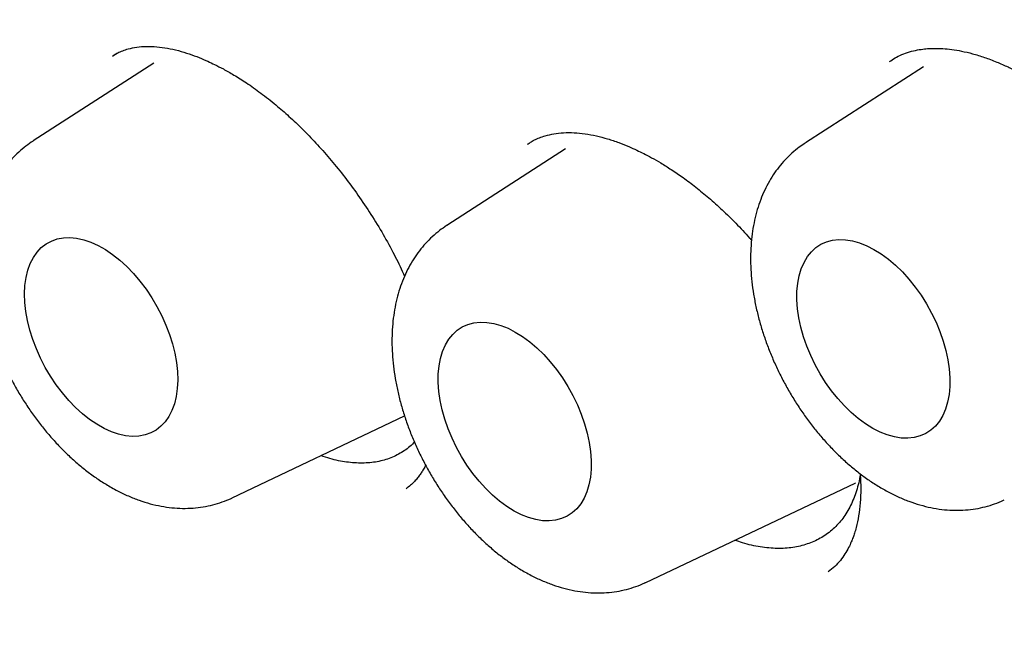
# Model space of a CAD drawing. Header units: millimetres. Extents: x 8 to 677, y 12 to 772.
# Tile 25 of 77: x 612.97 to 618.55, y 317.75 to 321.23. Entities that reach past the tile are written whole.
import ezdxf

# ---------------------------------------------------------------- set-up
doc = ezdxf.new("R2010")
doc.units = ezdxf.units.MM

msp = doc.modelspace()

# ---------------------------------------------------------------- linework, layer by layer
at = {"color": 7, "linetype": 'Continuous', "lineweight": 30}
for p, q in [((613.5236, 321.0381), (613.5009, 321.0247)), ((613.7318, 320.9833), (613.0479, 320.5419)), ((618.09, 320.9623), (617.4218, 320.5311)), ((616.0636, 320.4972), (615.3904, 320.0628)), ((614.175, 318.5193), (615.1515, 318.9834)), ((616.5175, 318.0402), (617.7031, 318.6036)), ((617.7031, 318.6036), (617.7061, 318.6051))]:
    msp.add_line(p, q, dxfattribs=at)
at = {"color": 7, "linetype": 'Continuous', "lineweight": 30, "flags": 128}
for points in [[(612.9996, 319.6765), (613.0019, 319.7236), (613.0081, 319.7681), (613.0181, 319.8095), (613.0319, 319.8474), (613.0493, 319.8816), (613.0702, 319.9118), (613.0944, 319.9375), (613.1217, 319.9587), (613.1518, 319.9751), (613.1844, 319.9866), (613.2193, 319.9931), (613.2561, 319.9944), (613.2945, 319.9907), (613.3342, 319.9819), (613.3748, 319.9681), (613.4159, 319.9495), (613.4571, 319.9261), (613.4981, 319.8983), (613.5386, 319.8662), (613.5781, 319.8302), (613.6163, 319.7906), (613.6528, 319.7478), (613.6873, 319.702), (613.7195, 319.6538), (613.7492, 319.6036), (613.776, 319.5519), (613.7996, 319.499), (613.82, 319.4456), (613.8368, 319.392), (613.85, 319.3387), (613.8594, 319.2863), (613.865, 319.2352), (613.8666, 319.1859), (613.8643, 319.1388), (613.8581, 319.0943), (613.8481, 319.0529), (613.8343, 319.015), (613.8169, 318.9808), (613.7959, 318.9506), (613.7718, 318.9249), (613.7445, 318.9037), (613.7144, 318.8873), (613.6818, 318.8758), (613.6469, 318.8693), (613.6101, 318.868), (613.5717, 318.8717), (613.532, 318.8805), (613.4914, 318.8943), (613.4503, 318.9129), (613.4091, 318.9363), (613.368, 318.9641), (613.3276, 318.9962), (613.2881, 319.0322), (613.2499, 319.0718), (613.2134, 319.1146), (613.1789, 319.1604), (613.1466, 319.2086), (613.117, 319.2588), (613.0902, 319.3105), (613.0666, 319.3634), (613.0462, 319.4168), (613.0294, 319.4704), (613.0162, 319.5237), (613.0068, 319.5761), (613.0012, 319.6272), (612.9996, 319.6765)], [(617.8104, 319.9276), (617.8516, 319.902), (617.8923, 319.872), (617.9324, 319.8379), (617.9712, 319.8001), (618.0086, 319.7588), (618.0442, 319.7144), (618.0776, 319.6674), (618.1086, 319.6182), (618.1368, 319.5671), (618.1621, 319.5148), (618.1841, 319.4615), (618.2027, 319.4079), (618.2177, 319.3545), (618.2291, 319.3016), (618.2365, 319.2498), (618.2401, 319.1995), (618.2398, 319.1512), (618.2356, 319.1054), (618.2275, 319.0624), (618.2155, 319.0227), (618.1999, 318.9866), (618.1807, 318.9544), (618.1581, 318.9264), (618.1324, 318.9029), (618.1037, 318.8841), (618.0723, 318.8701), (618.0385, 318.8611), (618.0026, 318.8572), (617.9649, 318.8584), (617.9259, 318.8647), (617.8857, 318.876), (617.8448, 318.8922), (617.8036, 318.9132), (617.7624, 318.9389), (617.7216, 318.9688), (617.6816, 319.0029), (617.6427, 319.0407), (617.6053, 319.082), (617.5698, 319.1264), (617.5363, 319.1734), (617.5054, 319.2226), (617.4771, 319.2737), (617.4519, 319.326), (617.4299, 319.3793), (617.4112, 319.4329), (617.3962, 319.4863), (617.3849, 319.5392), (617.3774, 319.591), (617.3738, 319.6413), (617.3741, 319.6896), (617.3784, 319.7354), (617.3865, 319.7784), (617.3984, 319.8181), (617.4141, 319.8542), (617.4332, 319.8864), (617.4558, 319.9144), (617.4816, 319.9379), (617.5103, 319.9567), (617.5417, 319.9707), (617.5755, 319.9797), (617.6113, 319.9836), (617.649, 319.9824), (617.6881, 319.9761), (617.7283, 319.9648), (617.7691, 319.9486), (617.8104, 319.9276)], [(615.779, 319.4593), (615.8202, 319.4337), (615.861, 319.4037), (615.901, 319.3696), (615.9399, 319.3318), (615.9773, 319.2905), (616.0128, 319.2461), (616.0463, 319.1991), (616.0772, 319.1499), (616.1055, 319.0988), (616.1307, 319.0465), (616.1527, 318.9933), (616.1713, 318.9397), (616.1864, 318.8862), (616.1977, 318.8333), (616.2052, 318.7815), (616.2088, 318.7312), (616.2085, 318.6829), (616.2042, 318.6371), (616.1961, 318.5941), (616.1842, 318.5544), (616.1685, 318.5183), (616.1493, 318.4861), (616.1268, 318.4581), (616.101, 318.4346), (616.0723, 318.4158), (616.0409, 318.4018), (616.0071, 318.3928), (615.9712, 318.3889), (615.9336, 318.3901), (615.8945, 318.3964), (615.8543, 318.4077), (615.8134, 318.4239), (615.7722, 318.4449), (615.731, 318.4706), (615.6902, 318.5005), (615.6502, 318.5346), (615.6113, 318.5725), (615.574, 318.6137), (615.5384, 318.6581), (615.505, 318.7051), (615.474, 318.7543), (615.4458, 318.8054), (615.4205, 318.8578), (615.3985, 318.911), (615.3799, 318.9646), (615.3648, 319.0181), (615.3535, 319.0709), (615.346, 319.1228), (615.3424, 319.173), (615.3428, 319.2213), (615.347, 319.2671), (615.3551, 319.3101), (615.3671, 319.3498), (615.3827, 319.3859), (615.4019, 319.4181), (615.4245, 319.4461), (615.4502, 319.4696), (615.4789, 319.4885), (615.5103, 319.5024), (615.5441, 319.5114), (615.58, 319.5153), (615.6176, 319.5141), (615.6567, 319.5079), (615.6969, 319.4965), (615.7378, 319.4803), (615.779, 319.4593)]]:
    msp.add_lwpolyline(points, dxfattribs=at)
at = {"color": 7, "linetype": 'Continuous', "lineweight": 30}
for points, knots in [([(607.6318, 346.7503), (607.5982, 346.7474), (607.5253, 346.7411), (607.4126, 346.7291), (607.2896, 346.7142), (607.1588, 346.6961), (607.0205, 346.6743), (606.8706, 346.6478), (606.716, 346.6168), (606.5634, 346.5826), (606.4247, 346.5483), (606.3066, 346.5165), (606.2072, 346.488), (606.1252, 346.4633), (606.053, 346.4406), (605.9913, 346.4205), (605.94, 346.4032), (605.8935, 346.3872), (605.8462, 346.3705), (605.793, 346.3513), (605.7262, 346.3264), (605.6447, 346.295), (605.5472, 346.2556), (605.4396, 346.2101), (605.3227, 346.1579), (605.1971, 346.0987), (605.0635, 346.0319), (604.9292, 345.9607), (604.7954, 345.8854), (604.685, 345.8198), (604.594, 345.7633), (604.5271, 345.7205), (604.4693, 345.6826), (604.423, 345.6515), (604.3873, 345.6271), (604.3583, 345.6071), (604.3315, 345.5884), (604.3023, 345.5678), (604.2625, 345.5392), (604.2103, 345.5012), (604.1447, 345.4522), (604.0706, 345.3953), (603.9923, 345.3331), (603.8897, 345.2491), (603.7688, 345.1455), (603.6374, 345.0263), (603.5198, 344.9142), (603.4149, 344.8097), (603.3176, 344.7086), (603.2278, 344.6116), (603.1459, 344.5199), (603.0721, 344.4345), (603.0065, 344.3564), (602.9524, 344.2901), (602.9083, 344.235), (602.8733, 344.1905), (602.8435, 344.1521), (602.8208, 344.1224), (602.8022, 344.0979), (602.7838, 344.0734), (602.7605, 344.0422), (602.732, 344.0036), (602.6984, 343.9574), (602.6599, 343.9035), (602.618, 343.8438), (602.5731, 343.7785), (602.5256, 343.7078), (602.4757, 343.6317), (602.4251, 343.5526), (602.3757, 343.4733), (602.3108, 343.3665), (602.2329, 343.233), (602.1445, 343.0736), (602.0633, 342.9198), (601.989, 342.7722), (601.9183, 342.625), (601.8494, 342.4746), (601.7803, 342.3159), (601.7115, 342.1501), (601.6561, 342.009), (601.6134, 341.8957), (601.583, 341.8128), (601.5541, 341.7318), (601.5281, 341.6571), (601.5062, 341.5928), (601.4887, 341.5402), (601.4753, 341.4993), (601.4645, 341.4661), (601.4542, 341.4341), (601.4424, 341.3968), (601.4283, 341.3519), (601.4121, 341.2994), (601.3941, 341.2398), (601.3634, 341.1361), (601.3214, 340.9877), (601.2634, 340.7685), (601.2016, 340.5134), (601.1375, 340.2188), (601.0775, 339.9067), (601.0225, 339.5762), (600.9734, 339.2268), (600.9331, 338.877), (600.9013, 338.5288), (600.8775, 338.1845), (600.8606, 337.8276), (600.8515, 337.4632), (600.8503, 337.0594), (600.8596, 336.62), (600.882, 336.1452), (600.9079, 335.7848), (600.9292, 335.5401), (600.9411, 335.413), (600.9531, 335.2931), (600.9646, 335.1833), (600.9755, 335.0844), (600.9861, 334.9924), (600.9961, 334.9085), (601.0052, 334.8344), (601.0129, 334.7737), (601.0195, 334.7218), (601.0262, 334.6709), (601.0339, 334.6136), (601.0432, 334.5451), (601.0545, 334.4639), (601.068, 334.37), (601.0839, 334.2634), (601.1027, 334.1412), (601.1247, 334.003), (601.1505, 333.8481), (601.1798, 333.6796), (601.2119, 333.5023), (601.2462, 333.3214), (601.2978, 333.0606), (601.3693, 332.7215), (601.4706, 332.2797), (601.5853, 331.8188), (601.7145, 331.3399), (601.8541, 330.8592), (602.0051, 330.3741), (602.1695, 329.8794), (602.3455, 329.381), (602.5344, 328.8766), (602.7084, 328.4371), (602.8628, 328.0636), (602.9934, 327.7571), (603.1287, 327.4493), (603.2686, 327.1404), (603.4117, 326.8338), (603.5527, 326.54), (603.689, 326.2636), (603.8193, 326.0057), (603.9462, 325.7603), (604.0693, 325.5274), (604.182, 325.3182), (604.2846, 325.1313), (604.3771, 324.9654), (604.4665, 324.8072), (604.5564, 324.6504), (604.6509, 324.4878), (604.752, 324.3164), (604.8603, 324.1357), (604.9756, 323.9463), (605.1001, 323.7453), (605.234, 323.5329), (605.3728, 323.3169), (605.5159, 323.0981), (605.6624, 322.8783), (605.8129, 322.6568), (605.9631, 322.4399), (606.1232, 322.213), (606.2915, 321.9792), (606.4668, 321.7411), (606.6275, 321.527), (606.7741, 321.3353), (606.9068, 321.1645), (607.0316, 321.0062), (607.1484, 320.8603), (607.2574, 320.7257), (607.3817, 320.5741), (607.5287, 320.3976), (607.7055, 320.1893), (607.8961, 319.9695), (608.1008, 319.7387), (608.32, 319.4973), (608.5541, 319.2461), (608.8026, 318.9865), (609.0645, 318.721), (609.3361, 318.4541), (609.6138, 318.1895), (609.8954, 317.9299), (610.1804, 317.6755), (610.4688, 317.4267), (610.7603, 317.1837), (610.9931, 316.9965), (611.1655, 316.8612), (611.2766, 316.7753), (611.3882, 316.6902), (611.4999, 316.6063), (611.6091, 316.5253), (611.7179, 316.4459), (611.8219, 316.371), (611.9191, 316.302), (612.003, 316.2432), (612.0693, 316.1972), (612.1199, 316.1624), (612.1566, 316.1372), (612.1842, 316.1185), (612.2036, 316.1053), (612.2148, 316.0977), (612.2225, 316.0925), (612.2299, 316.0874), (612.2419, 316.0794), (612.2629, 316.0652), (612.2946, 316.044), (612.3385, 316.0146), (612.3931, 315.9784), (612.4584, 315.9355), (612.5344, 315.886), (612.6212, 315.8303), (612.7188, 315.7684), (612.8271, 315.7009), (612.9463, 315.6279), (613.0762, 315.5498), (613.217, 315.467), (613.3145, 315.4114), (613.3651, 315.3826)], [0, 0, 0, 0, 0.0031802, 0.0068942, 0.0109465, 0.0153372, 0.0200669, 0.0251315, 0.0309959, 0.0364141, 0.041386, 0.0459114, 0.0492102, 0.0522233, 0.0548928, 0.0571652, 0.0590407, 0.0605914, 0.0623247, 0.0643042, 0.0665298, 0.0697875, 0.0734597, 0.0775462, 0.0820303, 0.0868893, 0.0921222, 0.0977281, 0.1028614, 0.1082707, 0.1112166, 0.1141181, 0.1166092, 0.1184655, 0.1199742, 0.1211351, 0.1221594, 0.1234065, 0.1248822, 0.127305, 0.1301678, 0.1334711, 0.13708, 0.1406204, 0.1473116, 0.1536524, 0.1590165, 0.1640991, 0.1688994, 0.1734168, 0.1776159, 0.1814368, 0.1848783, 0.18794, 0.1900793, 0.1919839, 0.1936437, 0.1949551, 0.1957274, 0.1967283, 0.1980287, 0.1996284, 0.2015274, 0.2037257, 0.2062231, 0.2087751, 0.2115782, 0.2146304, 0.2177423, 0.2207869, 0.2237642, 0.2299173, 0.235761, 0.2412956, 0.2465212, 0.2514382, 0.2566805, 0.2620041, 0.2675283, 0.2732534, 0.2758894, 0.278566, 0.2812599, 0.2836692, 0.2857018, 0.2873581, 0.2886383, 0.28955, 0.2904782, 0.2916399, 0.2930351, 0.2946637, 0.2965258, 0.2985432, 0.3042216, 0.3100851, 0.3183145, 0.3268897, 0.3358188, 0.3451229, 0.3548005, 0.3648438, 0.3737161, 0.3828409, 0.3922091, 0.4017119, 0.411063, 0.4230991, 0.4349024, 0.44647, 0.4496664, 0.452821, 0.4557479, 0.4584064, 0.4607966, 0.4629184, 0.4650743, 0.4668573, 0.4682673, 0.4694545, 0.4705939, 0.4719339, 0.4735749, 0.4755168, 0.4777596, 0.4803032, 0.4831476, 0.4864852, 0.4901593, 0.4941698, 0.4984445, 0.502715, 0.5069558, 0.5168341, 0.5265458, 0.5378885, 0.5489919, 0.559859, 0.5712669, 0.582637, 0.5941656, 0.6058503, 0.6176882, 0.6247907, 0.6319455, 0.6391518, 0.6464089, 0.6537112, 0.6608293, 0.667257, 0.6734091, 0.6792857, 0.6848869, 0.6902127, 0.6944408, 0.6984779, 0.7023243, 0.7060299, 0.7099985, 0.7143217, 0.7187235, 0.7234415, 0.7284757, 0.7338259, 0.7394911, 0.7449016, 0.750569, 0.7564204, 0.7620918, 0.7675313, 0.7743023, 0.7806738, 0.7866491, 0.7916517, 0.7963421, 0.8007217, 0.8047912, 0.8085515, 0.8120538, 0.8176439, 0.8236436, 0.8300549, 0.8368807, 0.8441246, 0.8517914, 0.8598786, 0.8683315, 0.877064, 0.8858494, 0.8946822, 0.9035612, 0.9124854, 0.9214539, 0.9304663, 0.9338422, 0.9372242, 0.9406122, 0.9440063, 0.947387, 0.9505365, 0.953874, 0.9568065, 0.9593341, 0.9614569, 0.9627956, 0.9639021, 0.9647763, 0.9652795, 0.9656521, 0.9657894, 0.9659692, 0.9663267, 0.9668644, 0.9678618, 0.9691797, 0.9708182, 0.9727772, 0.9750568, 0.9776569, 0.9805778, 0.9838195, 0.9873822, 0.9912663, 0.995472, 1, 1, 1, 1]), ([(607.8632, 345.3514), (607.8979, 345.3538), (607.9714, 345.3588), (608.0896, 345.3645), (608.2213, 345.3686), (608.3668, 345.3703), (608.5264, 345.3687), (608.7003, 345.3629), (608.874, 345.353), (609.0456, 345.3393), (609.2132, 345.3224), (609.3901, 345.3007), (609.5764, 345.2737), (609.7719, 345.2409), (609.972, 345.2025), (610.1807, 345.1577), (610.3911, 345.1074), (610.6005, 345.0524), (610.7972, 344.9962), (610.9811, 344.9399), (611.1518, 344.8844), (611.3067, 344.8313), (611.446, 344.7814), (611.5702, 344.7352), (611.6823, 344.6921), (611.7823, 344.6526), (611.8642, 344.6194), (611.9289, 344.5927), (611.9772, 344.5725), (612.0156, 344.5563), (612.0477, 344.5426), (612.0786, 344.5293), (612.1164, 344.513), (612.163, 344.4926), (612.2177, 344.4685), (612.2765, 344.4421), (612.3683, 344.4004), (612.4967, 344.3407), (612.6652, 344.2595), (612.8398, 344.1723), (613.0196, 344.0792), (613.2035, 343.9807), (613.398, 343.8729), (613.6028, 343.7551), (613.818, 343.6268), (614.0504, 343.4831), (614.2992, 343.3232), (614.5634, 343.1464), (614.8352, 342.957), (615.1142, 342.7546), (615.4004, 342.5386), (615.6933, 342.3086), (615.984, 342.071), (616.272, 341.8266), (616.5566, 341.5761), (616.8458, 341.3122), (617.1391, 341.0346), (617.4362, 340.7429), (617.7341, 340.4397), (618.0322, 340.1249), (618.3301, 339.7987), (618.6298, 339.4582), (618.931, 339.1033), (619.2331, 338.7337), (619.5355, 338.3494), (619.8247, 337.9674), (620.1006, 337.5893), (620.3619, 337.2184), (620.6181, 336.8416), (620.8665, 336.463), (621.1058, 336.085), (621.3361, 335.7082), (621.5574, 335.3329), (621.7893, 334.9256), (622.0293, 334.4868), (622.2745, 334.0172), (622.506, 333.5531), (622.7241, 333.0951), (622.929, 332.6438), (623.1211, 332.1998), (623.3067, 331.7497), (623.4848, 331.2943), (623.6546, 330.8347), (623.8111, 330.3863), (623.9546, 329.9493), (624.0821, 329.5366), (624.1951, 329.1477), (624.2961, 328.7781), (624.3906, 328.4096), (624.4798, 328.0365), (624.5637, 327.6574), (624.6419, 327.2725), (624.7163, 326.8689), (624.7856, 326.4467), (624.8481, 326.0062), (624.9012, 325.5609), (624.944, 325.1115), (624.9706, 324.7345), (624.9863, 324.4298), (624.9951, 324.1977), (625.0007, 323.965), (625.003, 323.732), (625.002, 323.4992), (624.9976, 323.2709), (624.9899, 323.0459), (624.9794, 322.83), (624.9664, 322.6249), (624.9519, 322.4378), (624.9366, 322.2684), (624.921, 322.1162), (624.9057, 321.981), (624.8911, 321.8623), (624.8777, 321.7601), (624.8657, 321.6739), (624.8565, 321.6108), (624.8499, 321.5667), (624.8453, 321.5365), (624.8403, 321.5042), (624.834, 321.4645), (624.8258, 321.4136), (624.8155, 321.3515), (624.8025, 321.2764), (624.7867, 321.1882), (624.7677, 321.0866), (624.7456, 320.9746), (624.7209, 320.8559), (624.6941, 320.734), (624.6522, 320.5531), (624.5915, 320.3124), (624.5097, 320.0242), (624.4207, 319.7429), (624.3252, 319.4694), (624.2192, 319.1942), (624.1194, 318.9592), (624.0299, 318.7635), (623.9552, 318.609), (623.88, 318.4618), (623.8067, 318.3253), (623.7363, 318.2002), (623.6691, 318.0861), (623.6038, 317.9796), (623.5409, 317.881), (623.4812, 317.7906), (623.4273, 317.7117), (623.3794, 317.6435), (623.3499, 317.6025), (623.3362, 317.5834)], [0, 0, 0, 0, 0.004086, 0.008628, 0.013628, 0.019084, 0.024997, 0.031368, 0.038197, 0.043883, 0.049851, 0.056103, 0.062637, 0.069453, 0.076518, 0.083383, 0.090965, 0.098087, 0.104748, 0.110949, 0.11669, 0.12197, 0.126526, 0.130672, 0.13441, 0.137737, 0.140655, 0.142582, 0.144192, 0.145465, 0.146411, 0.147382, 0.148546, 0.150167, 0.152027, 0.153981, 0.156011, 0.161149, 0.166718, 0.172717, 0.178436, 0.184499, 0.190905, 0.197654, 0.204746, 0.212182, 0.220647, 0.229385, 0.238391, 0.247666, 0.25721, 0.267022, 0.277103, 0.28658, 0.296282, 0.306211, 0.316365, 0.326744, 0.33735, 0.347897, 0.358658, 0.369634, 0.380823, 0.392227, 0.403845, 0.415677, 0.426205, 0.436898, 0.447608, 0.458171, 0.468586, 0.478854, 0.488973, 0.498944, 0.511491, 0.523796, 0.535859, 0.547678, 0.559255, 0.57059, 0.581682, 0.593602, 0.605229, 0.616562, 0.627601, 0.638346, 0.64786, 0.657137, 0.666456, 0.675967, 0.685669, 0.695562, 0.705646, 0.71696, 0.728504, 0.740279, 0.752284, 0.764521, 0.770839, 0.777217, 0.783655, 0.790152, 0.796709, 0.803293, 0.80957, 0.816019, 0.821991, 0.827487, 0.832506, 0.837049, 0.841115, 0.844705, 0.847818, 0.850456, 0.852617, 0.853635, 0.854525, 0.855412, 0.856636, 0.858217, 0.860154, 0.862447, 0.865262, 0.868476, 0.872088, 0.875959, 0.879902, 0.883916, 0.893661, 0.903803, 0.913194, 0.922901, 0.932924, 0.943263, 0.949313, 0.955454, 0.961376, 0.966944, 0.972159, 0.977019, 0.981526, 0.986075, 0.990197, 0.993891, 0.997159, 1, 1, 1, 1]), ([(601.9687, 336.673), (601.9685, 336.6319), (601.968, 336.5128), (601.9698, 336.3142), (601.9753, 336.0768), (601.9843, 335.8376), (601.9967, 335.5968), (602.0126, 335.3544), (602.032, 335.1105), (602.0549, 334.8651), (602.0812, 334.6184), (602.1109, 334.3703), (602.1441, 334.1211), (602.1807, 333.8707), (602.2207, 333.6192), (602.2641, 333.3668), (602.3109, 333.1134), (602.361, 332.8592), (602.4145, 332.6042), (602.4713, 332.3486), (602.5315, 332.0923), (602.5949, 331.8355), (602.6616, 331.5782), (602.7315, 331.3206), (602.8047, 331.0626), (602.8811, 330.8044), (602.9607, 330.5461), (603.0434, 330.2877), (603.1293, 330.0293), (603.2183, 329.771), (603.3104, 329.5128), (603.4055, 329.2549), (603.5036, 328.9973), (603.6048, 328.74), (603.7089, 328.4833), (603.8159, 328.227), (603.9259, 327.9714), (604.0387, 327.7165), (604.1543, 327.4624), (604.2727, 327.2091), (604.3939, 326.9568), (604.5179, 326.7054), (604.6445, 326.4551), (604.7738, 326.206), (604.9057, 325.9581), (605.0401, 325.7115), (605.1771, 325.4662), (605.3166, 325.2224), (605.4585, 324.9802), (605.6028, 324.7395), (605.7495, 324.5005), (605.8986, 324.2632), (606.0499, 324.0277), (606.2034, 323.7941), (606.3591, 323.5625), (606.5169, 323.3328), (606.6769, 323.1053), (606.8389, 322.8799), (607.0028, 322.6567), (607.1688, 322.4359), (607.3366, 322.2174), (607.5062, 322.0013), (607.6777, 321.7876), (607.8509, 321.5766), (608.0258, 321.3681), (608.2024, 321.1624), (608.3805, 320.9593), (608.5602, 320.7591), (608.7413, 320.5618), (608.9239, 320.3673), (609.1079, 320.1758), (609.2931, 319.9874), (609.4797, 319.8021), (609.6674, 319.6199), (609.8564, 319.4409), (610.0464, 319.2652), (610.2374, 319.0928), (610.4295, 318.9238), (610.6225, 318.7582), (610.8163, 318.596), (611.011, 318.4374), (611.2064, 318.2823), (611.4025, 318.1309), (611.5993, 317.9831), (611.7966, 317.839), (611.9945, 317.6986), (612.1929, 317.5621), (612.3916, 317.4294), (612.5907, 317.3006), (612.7901, 317.1757), (612.9897, 317.0547), (613.1895, 316.9378), (613.3895, 316.8249), (613.5894, 316.716), (613.7894, 316.6113), (613.9893, 316.5107), (614.189, 316.4142), (614.3886, 316.322), (614.5879, 316.234), (614.787, 316.1502), (614.9856, 316.0708), (615.1838, 315.9956), (615.3816, 315.9248), (615.5787, 315.8584), (615.7753, 315.7963), (615.9712, 315.7387), (616.1663, 315.6854), (616.3607, 315.6366), (616.5542, 315.5923), (616.7468, 315.5524), (616.9384, 315.5171), (617.129, 315.4862), (617.3184, 315.4598), (617.5067, 315.438), (617.6938, 315.4207), (617.8796, 315.4079), (618.064, 315.3996), (618.2471, 315.3959), (618.4287, 315.3967), (618.6087, 315.402), (618.7872, 315.4118), (618.9641, 315.4262), (619.1393, 315.4451), (619.3127, 315.4685), (619.4843, 315.4963), (619.6541, 315.5287), (619.822, 315.5655), (619.9879, 315.6068), (620.1519, 315.6525), (620.3138, 315.7026), (620.4735, 315.7572), (620.6312, 315.8161), (620.7867, 315.8794), (620.9399, 315.947), (621.0908, 316.0189), (621.2395, 316.0951), (621.3858, 316.1757), (621.5297, 316.2604), (621.6711, 316.3494), (621.8101, 316.4426), (621.9465, 316.5399), (622.0804, 316.6414), (622.2117, 316.747), (622.3403, 316.8568), (622.4663, 316.9705), (622.5896, 317.0883), (622.7101, 317.2101), (622.8279, 317.3359), (622.9428, 317.4655), (623.0547, 317.5993), (623.1357, 317.6999), (623.1785, 317.757), (623.1859, 317.767)], [0, 0, 0, 0, 0.0035536, 0.0102968, 0.0170397, 0.0237825, 0.0305249, 0.0372672, 0.0440091, 0.0507507, 0.057492, 0.064233, 0.0709736, 0.0777139, 0.0844539, 0.0911935, 0.0979327, 0.1046717, 0.1114102, 0.1181485, 0.1248864, 0.131624, 0.1383613, 0.1450983, 0.151835, 0.1585714, 0.1653075, 0.1720433, 0.178779, 0.1855143, 0.1922495, 0.1989844, 0.2057192, 0.2124537, 0.2191881, 0.2259223, 0.2326564, 0.2393903, 0.2461241, 0.2528578, 0.2595914, 0.266325, 0.2730585, 0.2797919, 0.2865253, 0.2932586, 0.299992, 0.3067254, 0.3134587, 0.3201922, 0.3269256, 0.3336591, 0.3403927, 0.3471264, 0.3538602, 0.3605941, 0.3673281, 0.3740622, 0.3807965, 0.387531, 0.3942657, 0.4010006, 0.4077357, 0.414471, 0.4212065, 0.4279423, 0.4346784, 0.4414147, 0.4481513, 0.4548882, 0.4616255, 0.468363, 0.4751009, 0.4818391, 0.4885776, 0.4953166, 0.5020558, 0.5087955, 0.5155355, 0.5222758, 0.5290166, 0.5357577, 0.5424992, 0.549241, 0.5559832, 0.5627258, 0.5694686, 0.5762118, 0.5829553, 0.589699, 0.596443, 0.6031872, 0.6099315, 0.616676, 0.6234205, 0.630165, 0.6369095, 0.6436538, 0.6503979, 0.6571416, 0.663885, 0.6706278, 0.67737, 0.6841114, 0.6908519, 0.6975914, 0.7043297, 0.7110666, 0.717802, 0.7245357, 0.7312675, 0.7379973, 0.7447248, 0.7514498, 0.7581722, 0.7648918, 0.7716084, 0.7783218, 0.7850319, 0.7917386, 0.7984417, 0.8051411, 0.8118368, 0.8185288, 0.8252171, 0.8319016, 0.8385825, 0.84526, 0.8519341, 0.8586051, 0.8652732, 0.8719388, 0.8786021, 0.8852634, 0.8919233, 0.898582, 0.9052401, 0.9118978, 0.9185556, 0.9252139, 0.931873, 0.9385334, 0.9451955, 0.9518596, 0.9585262, 0.9651954, 0.9718675, 0.9785429, 0.9852216, 0.9919038, 0.9985896, 1, 1, 1, 1]), ([(613.497, 321.0219), (613.5004, 321.0244), (613.5067, 321.0292), (613.5251, 321.0413), (613.5561, 321.0542), (613.5915, 321.0655), (613.6358, 321.0746), (613.6896, 321.079), (613.7479, 321.077), (613.8085, 321.0687), (613.8696, 321.055), (613.9295, 321.0368), (613.9852, 321.0162), (614.0334, 320.9956), (614.079, 320.9742), (614.1285, 320.9487), (614.1886, 320.9146), (614.2594, 320.8698), (614.3389, 320.8137), (614.4195, 320.7502), (614.4982, 320.6815), (614.5739, 320.6094), (614.6506, 320.5298), (614.7277, 320.4428), (614.8045, 320.3485), (614.88, 320.2472), (614.9534, 320.1394), (615.0226, 320.0274), (615.0846, 319.9149), (615.1272, 319.8308), (615.1471, 319.7849), (615.1513, 319.7753)], [0, 0, 0, 0, 0.027701, 0.052452, 0.075238, 0.099247, 0.133875, 0.171536, 0.210455, 0.248194, 0.284766, 0.320192, 0.352176, 0.378143, 0.398182, 0.422903, 0.452661, 0.487473, 0.527096, 0.569241, 0.605887, 0.643923, 0.683357, 0.724184, 0.766386, 0.809937, 0.854802, 0.900902, 0.945969, 0.988744, 1, 1, 1, 1]), ([(617.8976, 320.9917), (617.9078, 320.9986), (617.928, 321.0123), (617.9654, 321.0313), (618.0097, 321.0472), (618.0549, 321.058), (618.0945, 321.0638), (618.1297, 321.0666), (618.1643, 321.0673), (618.2043, 321.0658), (618.2521, 321.0612), (618.3081, 321.0517), (618.3696, 321.0371), (618.4358, 321.0166), (618.5028, 320.9913), (618.5667, 320.9632), (618.6237, 320.9347), (618.6685, 320.9105), (618.6944, 320.8951), (618.7034, 320.8897)], [0, 0, 0, 0, 0.076836, 0.151777, 0.220402, 0.281774, 0.334707, 0.379759, 0.423164, 0.4665, 0.524992, 0.587778, 0.655346, 0.727767, 0.801161, 0.866777, 0.924224, 0.973438, 1, 1, 1, 1]), ([(615.8486, 320.5231), (615.8538, 320.5268), (615.8637, 320.5339), (615.885, 320.5471), (615.9146, 320.5605), (615.953, 320.5734), (615.9978, 320.5837), (616.0522, 320.5899), (616.1112, 320.59), (616.1735, 320.5839), (616.237, 320.572), (616.3009, 320.555), (616.3621, 320.5344), (616.4176, 320.5123), (616.4646, 320.4913), (616.5079, 320.4701), (616.553, 320.4463), (616.6051, 320.4165), (616.6647, 320.3792), (616.7309, 320.3339), (616.802, 320.2806), (616.8761, 320.2197), (616.9522, 320.1512), (617.0293, 320.0748), (617.0847, 320.0168), (617.1132, 319.9831), (617.1168, 319.9789)], [0, 0, 0, 0, 0.038456, 0.074239, 0.107583, 0.140787, 0.187508, 0.237113, 0.289279, 0.341022, 0.391481, 0.440695, 0.488142, 0.528669, 0.560926, 0.587067, 0.61683, 0.651381, 0.690731, 0.734889, 0.782242, 0.831628, 0.883046, 0.93651, 0.992024, 1, 1, 1, 1]), ([(613.0475, 320.5414), (613.034, 320.5323), (613.0055, 320.5131), (612.9657, 320.4791), (612.9275, 320.4408), (612.8925, 320.3989), (612.8607, 320.3536), (612.8324, 320.305), (612.8074, 320.2533), (612.7861, 320.1984), (612.7684, 320.1406), (612.7546, 320.08), (612.7447, 320.0168), (612.7388, 319.9513), (612.737, 319.884), (612.7392, 319.8152), (612.7455, 319.7453), (612.7557, 319.6747), (612.7697, 319.6038), (612.7873, 319.5329), (612.8085, 319.4622), (612.8331, 319.392), (612.8609, 319.3226), (612.8918, 319.2542), (612.9258, 319.1871), (612.9626, 319.1214), (613.0021, 319.0574), (613.0443, 318.9953), (613.0889, 318.9353), (613.1359, 318.8778), (613.1851, 318.8228), (613.2365, 318.7707), (613.2899, 318.7217), (613.3451, 318.6759), (613.4021, 318.6338), (613.4515, 318.6014), (613.4821, 318.5837), (613.4927, 318.5775)], [0, 0, 0, 0, 0.0234031, 0.0491287, 0.0749408, 0.1009433, 0.1272359, 0.1539095, 0.1810411, 0.2086856, 0.2368679, 0.2655759, 0.2947589, 0.3243329, 0.3541937, 0.3842341, 0.4143582, 0.4444728, 0.4745351, 0.5045228, 0.5344288, 0.5642574, 0.5940202, 0.6237338, 0.6534176, 0.6830932, 0.7127824, 0.7425011, 0.7722724, 0.8021191, 0.8320625, 0.8621217, 0.8923114, 0.922639, 0.9531004, 0.9836748, 1, 1, 1, 1]), ([(617.4216, 320.5305), (617.4101, 320.5229), (617.3836, 320.5055), (617.3453, 320.4735), (617.3066, 320.4357), (617.2712, 320.3943), (617.239, 320.3495), (617.2101, 320.3014), (617.1847, 320.2501), (617.1628, 320.1957), (617.1446, 320.1383), (617.1302, 320.078), (617.1197, 320.0152), (617.1132, 319.95), (617.1109, 319.8829), (617.1125, 319.8143), (617.1182, 319.7445), (617.1279, 319.674), (617.1413, 319.6031), (617.1585, 319.5322), (617.1791, 319.4615), (617.2032, 319.3912), (617.2306, 319.3217), (617.2611, 319.2532), (617.2946, 319.1858), (617.331, 319.1199), (617.3702, 319.0556), (617.412, 318.9932), (617.4562, 318.933), (617.5029, 318.8751), (617.5518, 318.8197), (617.6029, 318.7672), (617.656, 318.7177), (617.711, 318.6715), (617.7677, 318.6288), (617.8261, 318.5899), (617.8859, 318.5552), (617.9468, 318.525), (618.0084, 318.4994), (618.0704, 318.4789), (618.1324, 318.4635), (618.1939, 318.4534), (618.2545, 318.4486), (618.3138, 318.4491), (618.3714, 318.4546), (618.4273, 318.465), (618.4808, 318.4804), (618.5212, 318.4951), (618.5429, 318.5061), (618.5483, 318.5088)], [0, 0, 0, 0, 0.014834, 0.034122, 0.053464, 0.072938, 0.092619, 0.112576, 0.13287, 0.153543, 0.174619, 0.196092, 0.217928, 0.240068, 0.262434, 0.284947, 0.307531, 0.330117, 0.352667, 0.375163, 0.397598, 0.419974, 0.442299, 0.464585, 0.486847, 0.5091, 0.531361, 0.553642, 0.575961, 0.598333, 0.620776, 0.643304, 0.665928, 0.688655, 0.711484, 0.734401, 0.757375, 0.780334, 0.803198, 0.825871, 0.848254, 0.870262, 0.891839, 0.912965, 0.933651, 0.953937, 0.973882, 0.993552, 1, 1, 1, 1]), ([(615.39, 320.0623), (615.3765, 320.0532), (615.348, 320.034), (615.3082, 320), (615.27, 319.9617), (615.235, 319.9198), (615.2033, 319.8745), (615.1749, 319.8259), (615.1499, 319.7742), (615.1286, 319.7194), (615.1109, 319.6615), (615.0971, 319.6009), (615.0872, 319.5377), (615.0813, 319.4722), (615.0795, 319.4049), (615.0818, 319.3361), (615.088, 319.2662), (615.0982, 319.1956), (615.1122, 319.1247), (615.1298, 319.0538), (615.151, 318.9831), (615.1756, 318.9129), (615.2034, 318.8436), (615.2343, 318.7752), (615.2683, 318.708), (615.3051, 318.6423), (615.3446, 318.5783), (615.3868, 318.5162), (615.4314, 318.4562), (615.4784, 318.3987), (615.5277, 318.3437), (615.579, 318.2916), (615.6324, 318.2426), (615.6876, 318.1968), (615.7446, 318.1547), (615.794, 318.1223), (615.8246, 318.1046), (615.8352, 318.0985)], [0, 0, 0, 0, 0.0233767, 0.049103, 0.0749157, 0.1009189, 0.1272122, 0.1538866, 0.1810189, 0.2086642, 0.2368472, 0.265556, 0.2947398, 0.3243146, 0.3541762, 0.3842174, 0.4143423, 0.4444577, 0.4745209, 0.5045094, 0.5344162, 0.5642456, 0.5940092, 0.6237236, 0.6534083, 0.6830846, 0.7127746, 0.7424941, 0.7722663, 0.8021137, 0.8320579, 0.8621179, 0.8923085, 0.9226369, 0.9530991, 0.9836744, 1, 1, 1, 1]), ([(615.2071, 318.8368), (615.2056, 318.8349), (615.1876, 318.8122), (615.1439, 318.7804), (615.0755, 318.7437), (614.9979, 318.7222), (614.9139, 318.714), (614.8239, 318.7206), (614.7452, 318.7352), (614.6955, 318.7527), (614.6787, 318.7586)], [0, 0, 0, 0, 0.013575, 0.165122, 0.316804, 0.468998, 0.620724, 0.771405, 0.922535, 1, 1, 1, 1]), ([(615.2709, 318.7044), (615.2692, 318.7009), (615.2636, 318.6896), (615.2536, 318.6724), (615.2396, 318.6509), (615.2244, 318.6307), (615.2063, 318.6102), (615.1848, 318.5896), (615.1684, 318.5777), (615.16, 318.5715)], [0, 0, 0, 0, 0.056777, 0.1815901, 0.2869546, 0.4163176, 0.5815037, 0.7823282, 1, 1, 1, 1]), ([(617.7323, 318.6563), (617.7317, 318.651), (617.7275, 318.6119), (617.7086, 318.5471), (617.6751, 318.4639), (617.6291, 318.3932), (617.5729, 318.3344), (617.5074, 318.2884), (617.4333, 318.2558), (617.3519, 318.2364), (617.2631, 318.2302), (617.1673, 318.2397), (617.0864, 318.2565), (617.0372, 318.2751), (617.023, 318.2804)], [0, 0, 0, 0, 0.014611, 0.109161, 0.203402, 0.297727, 0.39237, 0.486723, 0.580425, 0.674407, 0.7681, 0.864318, 0.96087, 1, 1, 1, 1]), ([(617.7322, 318.6564), (617.7323, 318.6544), (617.7351, 318.6246), (617.7359, 318.5691), (617.7334, 318.4912), (617.7246, 318.4181), (617.7125, 318.361), (617.7008, 318.3207), (617.6917, 318.2943), (617.6811, 318.2677), (617.6662, 318.2358), (617.6448, 318.1983), (617.6186, 318.1622), (617.5876, 318.1284), (617.5639, 318.1102), (617.5517, 318.1007)], [0, 0, 0, 0, 0.006779, 0.104613, 0.208485, 0.310783, 0.410399, 0.46388, 0.507977, 0.555214, 0.616402, 0.691563, 0.781691, 0.886999, 1, 1, 1, 1]), ([(613.4927, 318.5775), (613.5038, 318.5714), (613.535, 318.5542), (613.587, 318.5295), (613.6487, 318.5051), (613.7108, 318.4857), (613.7727, 318.4715), (613.834, 318.4627), (613.8943, 318.4591), (613.9532, 318.4607), (614.0105, 318.4674), (614.0659, 318.4788), (614.1189, 318.4955), (614.1554, 318.5092), (614.1734, 318.5187), (614.1753, 318.5197)], [0, 0, 0, 0, 0.05103, 0.142391, 0.233556, 0.323868, 0.412938, 0.500449, 0.586207, 0.670161, 0.75239, 0.833069, 0.912441, 0.990784, 1, 1, 1, 1]), ([(615.8352, 318.0985), (615.8464, 318.0923), (615.8775, 318.0751), (615.9295, 318.0504), (615.9912, 318.026), (616.0533, 318.0066), (616.1152, 317.9925), (616.1765, 317.9836), (616.2368, 317.98), (616.2958, 317.9816), (616.353, 317.9883), (616.4084, 317.9998), (616.4614, 318.0164), (616.4977, 318.0301), (616.5155, 318.0394), (616.5172, 318.0403)], [0, 0, 0, 0, 0.051079, 0.142529, 0.233782, 0.324181, 0.413336, 0.500932, 0.586773, 0.670808, 0.753116, 0.833873, 0.913321, 0.99174, 1, 1, 1, 1])]:
    msp.add_open_spline(points, degree=3, knots=knots, dxfattribs=at)

doc.saveas('drawing.dxf')
